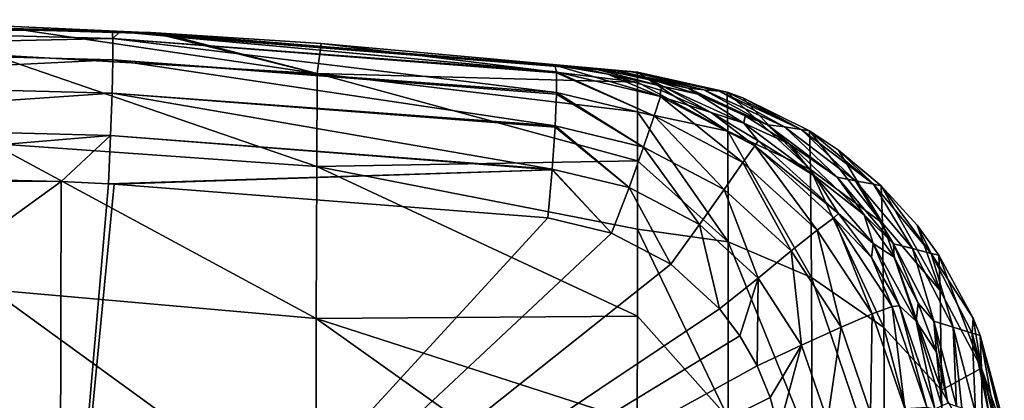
# Model space of a CAD drawing. Header units: millimetres. Extents: x -22 to 72, y 0 to 291.
# Tile 99 of 99: x 4.07 to 15.45, y 287.04 to 291.44. Entities that reach past the tile are written whole.
import ezdxf

# ---------------------------------------------------------------- set-up
doc = ezdxf.new("R2010")
doc.units = ezdxf.units.MM
doc.header["$LTSCALE"] = 65.185185
for name, color, linetype in [('23', 7, 'CONTINUOUS'), ('24', 7, 'CONTINUOUS'), ('31', 7, 'CONTINUOUS'), ('32', 7, 'CONTINUOUS'), ('40', 7, 'CONTINUOUS'), ('41', 7, 'CONTINUOUS'), ('50', 7, 'CONTINUOUS'), ('73', 7, 'CONTINUOUS'), ('74', 7, 'CONTINUOUS')]:
    doc.layers.add(name, color=color, linetype=linetype)

msp = doc.modelspace()

# ---------------------------------------------------------------- linework, layer by layer
at = {"layer": '23', "color": 7, "linetype": 'CONTINUOUS'}
for points in [[(3.748, 291.038, 27.858), (3.748, 291.376, 33.5), (7.508, 290.822, 27.676), (3.748, 291.038, 27.858)], [(3.748, 291.376, 33.5), (5.612, 291.292, 33.5), (7.508, 290.822, 27.676), (3.748, 291.376, 33.5)], [(7.508, 290.822, 27.676), (5.612, 291.292, 33.5), (5.705, 291.287, 33.5), (7.508, 290.822, 27.676)], [(7.551, 291.169, 33.5), (7.508, 290.822, 27.676), (5.705, 291.287, 33.5), (7.551, 291.169, 33.5)], [(7.508, 290.822, 27.676), (7.551, 291.169, 33.5), (11.209, 290.722, 30.242), (7.508, 290.822, 27.676)], [(7.551, 291.169, 33.5), (11.209, 290.838, 33.5), (11.209, 290.722, 30.242), (7.551, 291.169, 33.5)], [(3.745, 290.01, 22.341), (3.748, 291.038, 27.858), (7.502, 289.745, 22.066), (3.745, 290.01, 22.341)], [(7.502, 289.745, 22.066), (3.748, 291.038, 27.858), (7.508, 290.822, 27.676), (7.502, 289.745, 22.066)], [(7.502, 289.745, 22.066), (7.508, 290.822, 27.676), (11.209, 289.81, 23.902), (7.502, 289.745, 22.066)], [(11.209, 289.81, 23.902), (7.508, 290.822, 27.676), (11.209, 290.378, 27.042), (11.209, 289.81, 23.902)], [(11.209, 290.378, 27.042), (7.508, 290.822, 27.676), (11.209, 290.722, 30.242), (11.209, 290.378, 27.042)], [(3.743, 288.319, 17.018), (3.745, 290.01, 22.341), (7.496, 287.987, 16.719), (3.743, 288.319, 17.018)], [(7.496, 287.987, 16.719), (3.745, 290.01, 22.341), (7.502, 289.745, 22.066), (7.496, 287.987, 16.719)], [(7.496, 287.987, 16.719), (7.502, 289.745, 22.066), (11.207, 288.013, 17.812), (7.496, 287.987, 16.719)], [(11.208, 289.021, 20.825), (7.502, 289.745, 22.066), (11.209, 289.81, 23.902), (11.208, 289.021, 20.825)], [(11.207, 288.013, 17.812), (7.502, 289.745, 22.066), (11.208, 289.021, 20.825), (11.207, 288.013, 17.812)], [(3.742, 285.997, 11.959), (3.743, 288.319, 17.018), (7.491, 285.597, 11.687), (3.742, 285.997, 11.959)], [(7.491, 285.597, 11.687), (3.743, 288.319, 17.018), (7.496, 287.987, 16.719), (7.491, 285.597, 11.687)], [(7.491, 285.597, 11.687), (7.496, 287.987, 16.719), (11.205, 285.347, 12.011), (7.491, 285.597, 11.687)], [(11.206, 286.788, 14.871), (7.496, 287.987, 16.719), (11.207, 288.013, 17.812), (11.206, 286.788, 14.871)], [(11.205, 285.347, 12.011), (7.496, 287.987, 16.719), (11.206, 286.788, 14.871), (11.205, 285.347, 12.011)]]:
    msp.add_3dface(points, dxfattribs=at)
at = {"layer": '24', "color": 7, "linetype": 'CONTINUOUS'}
for points in [[(11.209, 290.722, 30.242), (11.209, 290.838, 33.5), (12.251, 290.155, 27.19), (11.209, 290.722, 30.242)], [(11.209, 290.838, 33.5), (12.244, 290.607, 33.5), (12.251, 290.155, 27.19), (11.209, 290.838, 33.5)], [(11.209, 290.378, 27.042), (11.209, 290.722, 30.242), (12.251, 290.155, 27.19), (11.209, 290.378, 27.042)], [(12.426, 290.54, 33.5), (13.21, 289.712, 27.279), (12.244, 290.607, 33.5), (12.426, 290.54, 33.5)], [(12.244, 290.607, 33.5), (13.21, 289.712, 27.279), (12.251, 290.155, 27.19), (12.244, 290.607, 33.5)], [(13.198, 290.158, 33.5), (13.21, 289.712, 27.279), (12.426, 290.54, 33.5), (13.198, 290.158, 33.5)], [(11.209, 289.81, 23.902), (11.209, 290.378, 27.042), (12.255, 288.876, 21.2), (11.209, 289.81, 23.902)], [(11.209, 290.378, 27.042), (12.251, 290.155, 27.19), (12.255, 288.876, 21.2), (11.209, 290.378, 27.042)], [(13.21, 289.712, 27.279), (13.22, 288.462, 21.371), (12.251, 290.155, 27.19), (13.21, 289.712, 27.279)], [(12.251, 290.155, 27.19), (13.22, 288.462, 21.371), (12.255, 288.876, 21.2), (12.251, 290.155, 27.19)], [(13.533, 289.933, 33.5), (14.04, 289.089, 27.408), (13.198, 290.158, 33.5), (13.533, 289.933, 33.5)], [(13.198, 290.158, 33.5), (14.04, 289.089, 27.408), (13.21, 289.712, 27.279), (13.198, 290.158, 33.5)], [(14.026, 289.52, 33.5), (14.04, 289.089, 27.408), (13.533, 289.933, 33.5), (14.026, 289.52, 33.5)], [(11.208, 289.021, 20.825), (11.209, 289.81, 23.902), (12.255, 288.876, 21.2), (11.208, 289.021, 20.825)], [(14.04, 289.089, 27.408), (14.055, 287.883, 21.615), (13.21, 289.712, 27.279), (14.04, 289.089, 27.408)], [(13.21, 289.712, 27.279), (14.055, 287.883, 21.615), (13.22, 288.462, 21.371), (13.21, 289.712, 27.279)], [(14.44, 289.067, 33.5), (14.708, 288.312, 27.573), (14.026, 289.52, 33.5), (14.44, 289.067, 33.5)], [(14.026, 289.52, 33.5), (14.708, 288.312, 27.573), (14.04, 289.089, 27.408), (14.026, 289.52, 33.5)], [(14.708, 288.312, 27.573), (14.724, 287.16, 21.922), (14.04, 289.089, 27.408), (14.708, 288.312, 27.573)], [(14.04, 289.089, 27.408), (14.724, 287.16, 21.922), (14.055, 287.883, 21.615), (14.04, 289.089, 27.408)], [(14.693, 288.72, 33.5), (14.708, 288.312, 27.573), (14.44, 289.067, 33.5), (14.693, 288.72, 33.5)], [(11.207, 288.013, 17.812), (11.208, 289.021, 20.825), (12.258, 286.839, 15.573), (11.207, 288.013, 17.812)], [(11.208, 289.021, 20.825), (12.255, 288.876, 21.2), (12.258, 286.839, 15.573), (11.208, 289.021, 20.825)], [(13.22, 288.462, 21.371), (13.228, 286.473, 15.817), (12.255, 288.876, 21.2), (13.22, 288.462, 21.371)], [(12.255, 288.876, 21.2), (13.228, 286.473, 15.817), (12.258, 286.839, 15.573), (12.255, 288.876, 21.2)], [(15.089, 287.992, 33.5), (15.183, 287.411, 27.76), (14.693, 288.72, 33.5), (15.089, 287.992, 33.5)], [(14.693, 288.72, 33.5), (15.183, 287.411, 27.76), (14.708, 288.312, 27.573), (14.693, 288.72, 33.5)], [(14.055, 287.883, 21.615), (14.069, 285.959, 16.16), (13.22, 288.462, 21.371), (14.055, 287.883, 21.615)], [(13.22, 288.462, 21.371), (14.069, 285.959, 16.16), (13.228, 286.473, 15.817), (13.22, 288.462, 21.371)], [(14.708, 288.312, 27.573), (15.183, 287.411, 27.76), (14.724, 287.16, 21.922), (14.708, 288.312, 27.573)], [(11.206, 286.788, 14.871), (11.207, 288.013, 17.812), (12.258, 286.839, 15.573), (11.206, 286.788, 14.871)], [(15.171, 287.791, 33.5), (15.183, 287.411, 27.76), (15.089, 287.992, 33.5), (15.171, 287.791, 33.5)], [(14.724, 287.16, 21.922), (14.742, 285.314, 16.591), (14.055, 287.883, 21.615), (14.724, 287.16, 21.922)], [(14.055, 287.883, 21.615), (14.742, 285.314, 16.591), (14.069, 285.959, 16.16), (14.055, 287.883, 21.615)], [(15.171, 287.791, 33.5), (15.438, 286.784, 33.5), (15.44, 286.676, 30.439), (15.171, 287.791, 33.5)], [(15.183, 287.411, 27.76), (15.171, 287.791, 33.5), (15.44, 286.676, 30.439), (15.183, 287.411, 27.76)], [(15.183, 287.411, 27.76), (15.199, 286.316, 22.271), (14.724, 287.16, 21.922), (15.183, 287.411, 27.76)], [(15.199, 286.316, 22.271), (15.183, 287.411, 27.76), (15.448, 285.832, 24.494), (15.199, 286.316, 22.271)], [(15.448, 285.832, 24.494), (15.183, 287.411, 27.76), (15.443, 286.357, 27.434), (15.448, 285.832, 24.494)], [(15.443, 286.357, 27.434), (15.183, 287.411, 27.76), (15.44, 286.676, 30.439), (15.443, 286.357, 27.434)], [(14.724, 287.16, 21.922), (15.199, 286.316, 22.271), (14.742, 285.314, 16.591), (14.724, 287.16, 21.922)]]:
    msp.add_3dface(points, dxfattribs=at)
at = {"layer": '31', "color": 7, "linetype": 'CONTINUOUS'}
for points in [[(5.612, 291.292, 33.5), (3.748, 291.376, 33.5), (0, 291.444, 72.375), (5.612, 291.292, 33.5)], [(5.612, 291.292, 33.5), (0, 291.444, 72.375), (5.582, 291.295, 64.6), (5.612, 291.292, 33.5)], [(0, 291.444, 150.125), (0, 291.444, 189), (5.422, 291.289, 157.9), (0, 291.444, 150.125)], [(5.422, 291.289, 157.9), (0, 291.444, 189), (5.417, 291.293, 189), (5.422, 291.289, 157.9)], [(0, 291.444, 111.25), (0, 291.444, 150.125), (5.468, 291.29, 126.8), (0, 291.444, 111.25)], [(5.468, 291.29, 126.8), (0, 291.444, 150.125), (5.422, 291.289, 157.9), (5.468, 291.29, 126.8)], [(0, 291.444, 72.375), (0, 291.444, 111.25), (5.527, 291.293, 95.7), (0, 291.444, 72.375)], [(5.527, 291.293, 95.7), (0, 291.444, 111.25), (5.468, 291.29, 126.8), (5.527, 291.293, 95.7)], [(5.582, 291.295, 64.6), (0, 291.444, 72.375), (5.527, 291.293, 95.7), (5.582, 291.295, 64.6)], [(5.422, 291.289, 157.9), (5.417, 291.293, 189), (10.771, 290.865, 163.909), (5.422, 291.289, 157.9)], [(5.417, 291.293, 189), (5.655, 291.279, 189), (10.771, 290.865, 163.909), (5.417, 291.293, 189)], [(5.468, 291.29, 126.8), (5.422, 291.289, 157.9), (10.856, 290.859, 138.058), (5.468, 291.29, 126.8)], [(10.856, 290.859, 138.058), (5.422, 291.289, 157.9), (10.811, 290.862, 150.297), (10.856, 290.859, 138.058)], [(10.811, 290.862, 150.297), (5.422, 291.289, 157.9), (10.771, 290.865, 163.909), (10.811, 290.862, 150.297)], [(5.527, 291.293, 95.7), (5.468, 291.29, 126.8), (10.973, 290.852, 111.292), (5.527, 291.293, 95.7)], [(10.973, 290.852, 111.292), (5.468, 291.29, 126.8), (10.856, 290.859, 138.058), (10.973, 290.852, 111.292)], [(5.582, 291.295, 64.6), (5.527, 291.293, 95.7), (11.14, 290.842, 71.109), (5.582, 291.295, 64.6)], [(11.14, 290.842, 71.109), (5.527, 291.293, 95.7), (11.136, 290.843, 72.333), (11.14, 290.842, 71.109)], [(11.136, 290.843, 72.333), (5.527, 291.293, 95.7), (10.973, 290.852, 111.292), (11.136, 290.843, 72.333)], [(5.705, 291.287, 33.5), (5.612, 291.292, 33.5), (5.582, 291.295, 64.6), (5.705, 291.287, 33.5)], [(7.551, 291.169, 33.5), (5.705, 291.287, 33.5), (5.582, 291.295, 64.6), (7.551, 291.169, 33.5)], [(11.209, 290.838, 33.5), (7.551, 291.169, 33.5), (5.582, 291.295, 64.6), (11.209, 290.838, 33.5)], [(11.209, 290.838, 33.5), (5.582, 291.295, 64.6), (11.14, 290.842, 71.109), (11.209, 290.838, 33.5)], [(10.771, 290.865, 163.909), (5.655, 291.279, 189), (10.738, 290.867, 189), (10.771, 290.865, 163.909)]]:
    msp.add_3dface(points, dxfattribs=at)
at = {"layer": '32', "color": 7, "linetype": 'CONTINUOUS'}
for points in [[(10.771, 290.865, 163.909), (10.738, 290.867, 189), (11.331, 290.764, 189), (10.771, 290.865, 163.909)], [(10.811, 290.862, 150.297), (10.771, 290.865, 163.909), (11.331, 290.764, 189), (10.811, 290.862, 150.297)], [(10.856, 290.859, 138.058), (10.811, 290.862, 150.297), (11.795, 290.65, 150.203), (10.856, 290.859, 138.058)], [(11.795, 290.65, 150.203), (10.811, 290.862, 150.297), (11.331, 290.764, 189), (11.795, 290.65, 150.203)], [(10.973, 290.852, 111.292), (10.856, 290.859, 138.058), (11.795, 290.65, 150.203), (10.973, 290.852, 111.292)], [(11.136, 290.843, 72.333), (10.973, 290.852, 111.292), (11.975, 290.634, 111.289), (11.136, 290.843, 72.333)], [(10.973, 290.852, 111.292), (11.795, 290.65, 150.203), (11.975, 290.634, 111.289), (10.973, 290.852, 111.292)], [(11.14, 290.842, 71.109), (11.136, 290.843, 72.333), (12.153, 290.617, 72.375), (11.14, 290.842, 71.109)], [(12.153, 290.617, 72.375), (11.136, 290.843, 72.333), (11.975, 290.634, 111.289), (12.153, 290.617, 72.375)], [(11.209, 290.838, 33.5), (11.14, 290.842, 71.109), (12.153, 290.617, 72.375), (11.209, 290.838, 33.5)], [(12.244, 290.607, 33.5), (11.209, 290.838, 33.5), (12.153, 290.617, 72.375), (12.244, 290.607, 33.5)], [(11.906, 290.583, 189), (11.795, 290.65, 150.203), (11.331, 290.764, 189), (11.906, 290.583, 189)], [(12.711, 290.229, 150.203), (11.795, 290.65, 150.203), (12.453, 290.33, 189), (12.711, 290.229, 150.203)], [(11.795, 290.65, 150.203), (12.711, 290.229, 150.203), (11.975, 290.634, 111.289), (11.795, 290.65, 150.203)], [(12.453, 290.33, 189), (11.795, 290.65, 150.203), (11.906, 290.583, 189), (12.453, 290.33, 189)], [(12.711, 290.229, 150.203), (12.909, 290.203, 111.289), (11.975, 290.634, 111.289), (12.711, 290.229, 150.203)], [(12.909, 290.203, 111.289), (12.153, 290.617, 72.375), (11.975, 290.634, 111.289), (12.909, 290.203, 111.289)], [(13.102, 290.175, 72.375), (12.244, 290.607, 33.5), (12.153, 290.617, 72.375), (13.102, 290.175, 72.375)], [(13.102, 290.175, 72.375), (12.153, 290.617, 72.375), (12.909, 290.203, 111.289), (13.102, 290.175, 72.375)], [(12.426, 290.54, 33.5), (12.244, 290.607, 33.5), (13.102, 290.175, 72.375), (12.426, 290.54, 33.5)], [(13.198, 290.158, 33.5), (12.426, 290.54, 33.5), (13.102, 290.175, 72.375), (13.198, 290.158, 33.5)], [(12.961, 290.009, 189), (12.711, 290.229, 150.203), (12.453, 290.33, 189), (12.961, 290.009, 189)], [(13.517, 289.621, 150.203), (12.711, 290.229, 150.203), (12.961, 290.009, 189), (13.517, 289.621, 150.203)], [(12.711, 290.229, 150.203), (13.517, 289.621, 150.203), (12.909, 290.203, 111.289), (12.711, 290.229, 150.203)], [(13.517, 289.621, 150.203), (13.728, 289.581, 111.289), (12.909, 290.203, 111.289), (13.517, 289.621, 150.203)], [(13.728, 289.581, 111.289), (13.102, 290.175, 72.375), (12.909, 290.203, 111.289), (13.728, 289.581, 111.289)], [(13.935, 289.54, 72.375), (13.198, 290.158, 33.5), (13.102, 290.175, 72.375), (13.935, 289.54, 72.375)], [(13.935, 289.54, 72.375), (13.102, 290.175, 72.375), (13.728, 289.581, 111.289), (13.935, 289.54, 72.375)], [(13.533, 289.933, 33.5), (13.198, 290.158, 33.5), (13.935, 289.54, 72.375), (13.533, 289.933, 33.5)], [(13.828, 289.188, 189), (13.517, 289.621, 150.203), (12.961, 290.009, 189), (13.828, 289.188, 189)], [(14.026, 289.52, 33.5), (13.533, 289.933, 33.5), (13.935, 289.54, 72.375), (14.026, 289.52, 33.5)], [(14.167, 288.852, 150.203), (13.517, 289.621, 150.203), (13.828, 289.188, 189), (14.167, 288.852, 150.203)], [(13.517, 289.621, 150.203), (14.167, 288.852, 150.203), (13.728, 289.581, 111.289), (13.517, 289.621, 150.203)], [(14.167, 288.852, 150.203), (14.388, 288.797, 111.289), (13.728, 289.581, 111.289), (14.167, 288.852, 150.203)], [(14.388, 288.797, 111.289), (13.935, 289.54, 72.375), (13.728, 289.581, 111.289), (14.388, 288.797, 111.289)], [(14.603, 288.741, 72.375), (14.026, 289.52, 33.5), (13.935, 289.54, 72.375), (14.603, 288.741, 72.375)], [(14.603, 288.741, 72.375), (13.935, 289.54, 72.375), (14.388, 288.797, 111.289), (14.603, 288.741, 72.375)], [(14.44, 289.067, 33.5), (14.026, 289.52, 33.5), (14.603, 288.741, 72.375), (14.44, 289.067, 33.5)], [(14.174, 288.698, 189), (14.167, 288.852, 150.203), (13.828, 289.188, 189), (14.174, 288.698, 189)], [(14.693, 288.72, 33.5), (14.44, 289.067, 33.5), (14.603, 288.741, 72.375), (14.693, 288.72, 33.5)], [(14.635, 287.955, 150.203), (14.167, 288.852, 150.203), (14.454, 288.165, 189), (14.635, 287.955, 150.203)], [(14.167, 288.852, 150.203), (14.635, 287.955, 150.203), (14.388, 288.797, 111.289), (14.167, 288.852, 150.203)], [(14.454, 288.165, 189), (14.167, 288.852, 150.203), (14.174, 288.698, 189), (14.454, 288.165, 189)], [(14.635, 287.955, 150.203), (14.858, 287.887, 111.289), (14.388, 288.797, 111.289), (14.635, 287.955, 150.203)], [(14.858, 287.887, 111.289), (14.603, 288.741, 72.375), (14.388, 288.797, 111.289), (14.858, 287.887, 111.289)], [(15.089, 287.992, 33.5), (14.693, 288.72, 33.5), (14.603, 288.741, 72.375), (15.089, 287.992, 33.5)], [(15.078, 287.817, 72.375), (15.089, 287.992, 33.5), (14.603, 288.741, 72.375), (15.078, 287.817, 72.375)], [(15.078, 287.817, 72.375), (14.603, 288.741, 72.375), (14.858, 287.887, 111.289), (15.078, 287.817, 72.375)], [(14.663, 287.599, 189), (14.635, 287.955, 150.203), (14.454, 288.165, 189), (14.663, 287.599, 189)], [(14.894, 286.975, 150.792), (14.635, 287.955, 150.203), (14.796, 287.009, 189), (14.894, 286.975, 150.792)], [(14.635, 287.955, 150.203), (14.894, 286.975, 150.792), (14.858, 287.887, 111.289), (14.635, 287.955, 150.203)], [(14.796, 287.009, 189), (14.635, 287.955, 150.203), (14.663, 287.599, 189), (14.796, 287.009, 189)], [(15.171, 287.791, 33.5), (15.089, 287.992, 33.5), (15.078, 287.817, 72.375), (15.171, 287.791, 33.5)], [(14.858, 287.887, 111.289), (14.894, 286.975, 150.792), (14.957, 286.953, 138.297), (14.858, 287.887, 111.289)], [(15.117, 286.896, 111.264), (15.078, 287.817, 72.375), (14.858, 287.887, 111.289), (15.117, 286.896, 111.264)], [(15.117, 286.896, 111.264), (14.858, 287.887, 111.289), (14.957, 286.953, 138.297), (15.117, 286.896, 111.264)], [(15.341, 286.818, 71.764), (15.171, 287.791, 33.5), (15.078, 287.817, 72.375), (15.341, 286.818, 71.764)], [(15.341, 286.818, 71.764), (15.078, 287.817, 72.375), (15.28, 286.839, 83.835), (15.341, 286.818, 71.764)], [(15.28, 286.839, 83.835), (15.078, 287.817, 72.375), (15.117, 286.896, 111.264), (15.28, 286.839, 83.835)], [(15.438, 286.784, 33.5), (15.171, 287.791, 33.5), (15.341, 286.818, 71.764), (15.438, 286.784, 33.5)]]:
    msp.add_3dface(points, dxfattribs=at)
at = {"layer": '40', "color": 7, "linetype": 'CONTINUOUS'}
for points in [[(5.417, 291.293, 189), (0, 291.444, 189), (0, 291.444, 211.97), (5.417, 291.293, 189)], [(5.309, 291.303, 211.94), (5.417, 291.293, 189), (0, 291.444, 211.97), (5.309, 291.303, 211.94)], [(5.136, 291.31, 234.88), (5.309, 291.303, 211.94), (0, 291.444, 211.97), (5.136, 291.31, 234.88)], [(0, 291.444, 234.941), (5.136, 291.31, 234.88), (0, 291.444, 211.97), (0, 291.444, 234.941)], [(5.309, 291.303, 211.94), (5.136, 291.31, 234.88), (10.351, 290.907, 223.132), (5.309, 291.303, 211.94)], [(10.351, 290.907, 223.132), (5.136, 291.31, 234.88), (10.253, 290.917, 234.688), (10.351, 290.907, 223.132)], [(10.253, 290.917, 234.688), (5.136, 291.31, 234.88), (5.226, 291.305, 234.877), (10.253, 290.917, 234.688)], [(5.655, 291.279, 189), (5.417, 291.293, 189), (5.309, 291.303, 211.94), (5.655, 291.279, 189)], [(10.738, 290.867, 189), (5.655, 291.279, 189), (5.309, 291.303, 211.94), (10.738, 290.867, 189)], [(10.738, 290.867, 189), (5.309, 291.303, 211.94), (10.523, 290.889, 211.261), (10.738, 290.867, 189)], [(10.523, 290.889, 211.261), (5.309, 291.303, 211.94), (10.514, 290.89, 211.877), (10.523, 290.889, 211.261)], [(10.514, 290.89, 211.877), (5.309, 291.303, 211.94), (10.351, 290.907, 223.132), (10.514, 290.89, 211.877)]]:
    msp.add_3dface(points, dxfattribs=at)
at = {"layer": '41', "color": 7, "linetype": 'CONTINUOUS'}
for points in [[(10.351, 290.907, 223.132), (10.253, 290.917, 234.688), (10.865, 290.814, 234.672), (10.351, 290.907, 223.132)], [(10.514, 290.89, 211.877), (10.351, 290.907, 223.132), (10.865, 290.814, 234.672), (10.514, 290.89, 211.877)], [(10.523, 290.889, 211.261), (10.514, 290.89, 211.877), (11.51, 290.672, 211.868), (10.523, 290.889, 211.261)], [(11.51, 290.672, 211.868), (10.514, 290.89, 211.877), (10.865, 290.814, 234.672), (11.51, 290.672, 211.868)], [(10.738, 290.867, 189), (10.523, 290.889, 211.261), (11.51, 290.672, 211.868), (10.738, 290.867, 189)], [(11.331, 290.764, 189), (10.738, 290.867, 189), (11.51, 290.672, 211.868), (11.331, 290.764, 189)], [(11.475, 290.63, 234.66), (11.51, 290.672, 211.868), (10.865, 290.814, 234.672), (11.475, 290.63, 234.66)], [(11.906, 290.583, 189), (11.331, 290.764, 189), (11.51, 290.672, 211.868), (11.906, 290.583, 189)], [(12.062, 290.369, 234.653), (11.51, 290.672, 211.868), (11.475, 290.63, 234.66), (12.062, 290.369, 234.653)], [(12.439, 290.246, 211.868), (11.906, 290.583, 189), (11.51, 290.672, 211.868), (12.439, 290.246, 211.868)], [(12.439, 290.246, 211.868), (11.51, 290.672, 211.868), (12.062, 290.369, 234.653), (12.439, 290.246, 211.868)], [(12.453, 290.33, 189), (11.906, 290.583, 189), (12.439, 290.246, 211.868), (12.453, 290.33, 189)], [(12.602, 290.041, 234.651), (12.439, 290.246, 211.868), (12.062, 290.369, 234.653), (12.602, 290.041, 234.651)], [(12.961, 290.009, 189), (12.453, 290.33, 189), (12.439, 290.246, 211.868), (12.961, 290.009, 189)], [(13.258, 289.633, 211.868), (12.961, 290.009, 189), (12.439, 290.246, 211.868), (13.258, 289.633, 211.868)], [(13.258, 289.633, 211.868), (12.439, 290.246, 211.868), (12.602, 290.041, 234.651), (13.258, 289.633, 211.868)], [(13.531, 289.202, 234.663), (13.258, 289.633, 211.868), (12.602, 290.041, 234.651), (13.531, 289.202, 234.663)], [(13.828, 289.188, 189), (12.961, 290.009, 189), (13.258, 289.633, 211.868), (13.828, 289.188, 189)], [(13.931, 288.856, 211.868), (13.828, 289.188, 189), (13.258, 289.633, 211.868), (13.931, 288.856, 211.868)], [(13.931, 288.856, 211.868), (13.258, 289.633, 211.868), (13.531, 289.202, 234.663), (13.931, 288.856, 211.868)], [(13.915, 288.692, 234.675), (13.931, 288.856, 211.868), (13.531, 289.202, 234.663), (13.915, 288.692, 234.675)], [(14.174, 288.698, 189), (13.828, 289.188, 189), (13.931, 288.856, 211.868), (14.174, 288.698, 189)], [(14.235, 288.135, 234.693), (13.931, 288.856, 211.868), (13.915, 288.692, 234.675), (14.235, 288.135, 234.693)], [(14.428, 287.957, 211.868), (14.174, 288.698, 189), (13.931, 288.856, 211.868), (14.428, 287.957, 211.868)], [(14.428, 287.957, 211.868), (13.931, 288.856, 211.868), (14.235, 288.135, 234.693), (14.428, 287.957, 211.868)], [(14.454, 288.165, 189), (14.174, 288.698, 189), (14.428, 287.957, 211.868), (14.454, 288.165, 189)], [(14.663, 287.599, 189), (14.454, 288.165, 189), (14.428, 287.957, 211.868), (14.663, 287.599, 189)], [(14.644, 286.944, 234.737), (14.428, 287.957, 211.868), (14.235, 288.135, 234.693), (14.644, 286.944, 234.737)], [(14.726, 286.979, 211.872), (14.663, 287.599, 189), (14.428, 287.957, 211.868), (14.726, 286.979, 211.872)], [(14.726, 286.979, 211.872), (14.428, 287.957, 211.868), (14.644, 286.944, 234.737), (14.726, 286.979, 211.872)], [(14.796, 287.009, 189), (14.663, 287.599, 189), (14.729, 286.98, 211.344), (14.796, 287.009, 189)], [(14.729, 286.98, 211.344), (14.663, 287.599, 189), (14.726, 286.979, 211.872), (14.729, 286.98, 211.344)]]:
    msp.add_3dface(points, dxfattribs=at)
at = {"layer": '50', "color": 7, "linetype": 'CONTINUOUS'}
for points in [[(-0.001, 289.678, 236.927), (-4.538, 289.574, 236.877), (4.547, 289.571, 236.877), (-0.001, 289.678, 236.927)], [(-4.538, 289.574, 236.877), (-4.525, 282.998, 237.382), (4.547, 289.571, 236.877), (-4.538, 289.574, 236.877)], [(4.547, 289.571, 236.877), (-4.525, 282.998, 237.382), (4.534, 282.997, 237.381), (4.547, 289.571, 236.877)], [(4.547, 289.571, 236.877), (4.534, 282.997, 237.381), (5.095, 289.544, 236.864), (4.547, 289.571, 236.877)], [(5.095, 289.544, 236.864), (4.534, 282.997, 237.381), (5.162, 289.541, 236.862), (5.095, 289.544, 236.864)], [(4.534, 282.997, 237.381), (10.172, 289.15, 236.672), (5.162, 289.541, 236.862), (4.534, 282.997, 237.381)], [(10.172, 289.15, 236.672), (4.534, 282.997, 237.381), (10.907, 288.975, 236.644), (10.172, 289.15, 236.672)], [(10.907, 288.975, 236.644), (4.534, 282.997, 237.381), (11.593, 288.614, 236.636), (10.907, 288.975, 236.644)], [(11.593, 288.614, 236.636), (4.534, 282.997, 237.381), (12.156, 288.101, 236.648), (11.593, 288.614, 236.636)], [(12.156, 288.101, 236.648), (4.534, 282.997, 237.381), (12.392, 287.785, 236.661), (12.156, 288.101, 236.648)], [(12.392, 287.785, 236.661), (4.534, 282.997, 237.381), (12.59, 287.438, 236.678), (12.392, 287.785, 236.661)], [(12.59, 287.438, 236.678), (4.534, 282.997, 237.381), (12.741, 287.073, 236.699), (12.59, 287.438, 236.678)], [(12.741, 287.073, 236.699), (4.534, 282.997, 237.381), (12.842, 286.702, 236.722), (12.741, 287.073, 236.699)]]:
    msp.add_3dface(points, dxfattribs=at)
at = {"layer": '73', "color": 7, "linetype": 'CONTINUOUS'}
for points in [[(5.136, 291.31, 234.88), (0, 291.444, 234.941), (0, 291.36, 235.514), (5.136, 291.31, 234.88)], [(-0.001, 291.115, 236.039), (5.144, 291.225, 235.452), (0, 291.36, 235.514), (-0.001, 291.115, 236.039)], [(5.144, 291.225, 235.452), (5.136, 291.31, 234.88), (0, 291.36, 235.514), (5.144, 291.225, 235.452)], [(5.144, 290.98, 235.977), (5.144, 291.225, 235.452), (-0.001, 291.115, 236.039), (5.144, 290.98, 235.977)], [(5.226, 291.305, 234.877), (5.136, 291.31, 234.88), (5.144, 291.225, 235.452), (5.226, 291.305, 234.877)], [(5.226, 291.305, 234.877), (5.144, 291.225, 235.452), (10.272, 290.841, 235.224), (5.226, 291.305, 234.877)], [(5.144, 291.225, 235.452), (5.144, 290.98, 235.977), (10.274, 290.6, 235.761), (5.144, 291.225, 235.452)], [(10.272, 290.841, 235.224), (5.144, 291.225, 235.452), (10.273, 290.83, 235.261), (10.272, 290.841, 235.224)], [(10.273, 290.83, 235.261), (5.144, 291.225, 235.452), (10.274, 290.6, 235.761), (10.273, 290.83, 235.261)], [(10.253, 290.917, 234.688), (5.226, 291.305, 234.877), (10.272, 290.841, 235.224), (10.253, 290.917, 234.688)], [(-0.001, 290.73, 236.472), (5.144, 290.98, 235.977), (-0.001, 291.115, 236.039), (-0.001, 290.73, 236.472)], [(5.136, 290.595, 236.409), (5.144, 290.98, 235.977), (-0.001, 290.73, 236.472), (5.136, 290.595, 236.409)], [(5.144, 290.98, 235.977), (5.136, 290.595, 236.409), (10.257, 290.214, 236.206), (5.144, 290.98, 235.977)], [(10.274, 290.6, 235.761), (5.144, 290.98, 235.977), (10.274, 290.584, 235.785), (10.274, 290.6, 235.761)], [(10.274, 290.584, 235.785), (5.144, 290.98, 235.977), (10.257, 290.214, 236.206), (10.274, 290.584, 235.785)], [(-0.001, 290.238, 236.777), (5.136, 290.595, 236.409), (-0.001, 290.73, 236.472), (-0.001, 290.238, 236.777)], [(5.118, 290.103, 236.713), (5.136, 290.595, 236.409), (-0.001, 290.238, 236.777), (5.118, 290.103, 236.713)], [(5.136, 290.595, 236.409), (5.118, 290.103, 236.713), (10.222, 289.715, 236.518), (5.136, 290.595, 236.409)], [(10.257, 290.214, 236.206), (5.136, 290.595, 236.409), (10.256, 290.199, 236.218), (10.257, 290.214, 236.206)], [(10.256, 290.199, 236.218), (5.136, 290.595, 236.409), (10.222, 289.715, 236.518), (10.256, 290.199, 236.218)], [(-0.001, 289.678, 236.927), (5.118, 290.103, 236.713), (-0.001, 290.238, 236.777), (-0.001, 289.678, 236.927)], [(-0.001, 289.678, 236.927), (4.547, 289.571, 236.877), (5.118, 290.103, 236.713), (-0.001, 289.678, 236.927)], [(4.547, 289.571, 236.877), (5.095, 289.544, 236.864), (5.118, 290.103, 236.713), (4.547, 289.571, 236.877)], [(5.118, 290.103, 236.713), (5.095, 289.544, 236.864), (10.221, 289.707, 236.522), (5.118, 290.103, 236.713)], [(10.222, 289.715, 236.518), (5.118, 290.103, 236.713), (10.221, 289.707, 236.522), (10.222, 289.715, 236.518)], [(5.095, 289.544, 236.864), (5.162, 289.541, 236.862), (10.221, 289.707, 236.522), (5.095, 289.544, 236.864)], [(5.162, 289.541, 236.862), (10.172, 289.15, 236.672), (10.221, 289.707, 236.522), (5.162, 289.541, 236.862)]]:
    msp.add_3dface(points, dxfattribs=at)
at = {"layer": '74', "color": 7, "linetype": 'CONTINUOUS'}
for points in [[(10.865, 290.814, 234.672), (10.253, 290.917, 234.688), (11.473, 290.557, 235.18), (10.865, 290.814, 234.672)], [(10.253, 290.917, 234.688), (10.272, 290.841, 235.224), (11.473, 290.557, 235.18), (10.253, 290.917, 234.688)], [(10.272, 290.841, 235.224), (10.273, 290.83, 235.261), (11.403, 290.332, 235.72), (10.272, 290.841, 235.224)], [(10.272, 290.841, 235.224), (11.403, 290.332, 235.72), (11.473, 290.557, 235.18), (10.272, 290.841, 235.224)], [(10.273, 290.83, 235.261), (10.274, 290.6, 235.761), (11.403, 290.332, 235.72), (10.273, 290.83, 235.261)], [(11.475, 290.63, 234.66), (10.865, 290.814, 234.672), (11.473, 290.557, 235.18), (11.475, 290.63, 234.66)], [(10.274, 290.584, 235.785), (10.257, 290.214, 236.206), (11.279, 289.971, 236.168), (10.274, 290.584, 235.785)], [(10.274, 290.6, 235.761), (10.274, 290.584, 235.785), (11.279, 289.971, 236.168), (10.274, 290.6, 235.761)], [(10.274, 290.6, 235.761), (11.279, 289.971, 236.168), (11.403, 290.332, 235.72), (10.274, 290.6, 235.761)], [(11.403, 290.332, 235.72), (12.428, 289.793, 235.71), (11.473, 290.557, 235.18), (11.403, 290.332, 235.72)], [(12.062, 290.369, 234.653), (11.475, 290.63, 234.66), (11.473, 290.557, 235.18), (12.062, 290.369, 234.653)], [(12.062, 290.369, 234.653), (11.473, 290.557, 235.18), (12.563, 289.985, 235.17), (12.062, 290.369, 234.653)], [(11.473, 290.557, 235.18), (12.428, 289.793, 235.71), (12.563, 289.985, 235.17), (11.473, 290.557, 235.18)], [(11.279, 289.971, 236.168), (12.209, 289.48, 236.159), (11.403, 290.332, 235.72), (11.279, 289.971, 236.168)], [(11.403, 290.332, 235.72), (12.209, 289.48, 236.159), (12.428, 289.793, 235.71), (11.403, 290.332, 235.72)], [(12.602, 290.041, 234.651), (12.062, 290.369, 234.653), (12.563, 289.985, 235.17), (12.602, 290.041, 234.651)], [(10.256, 290.199, 236.218), (10.222, 289.715, 236.518), (11.112, 289.503, 236.485), (10.256, 290.199, 236.218)], [(10.257, 290.214, 236.206), (10.256, 290.199, 236.218), (11.112, 289.503, 236.485), (10.257, 290.214, 236.206)], [(10.257, 290.214, 236.206), (11.112, 289.503, 236.485), (11.279, 289.971, 236.168), (10.257, 290.214, 236.206)], [(11.112, 289.503, 236.485), (11.925, 289.074, 236.477), (11.279, 289.971, 236.168), (11.112, 289.503, 236.485)], [(11.279, 289.971, 236.168), (11.925, 289.074, 236.477), (12.209, 289.48, 236.159), (11.279, 289.971, 236.168)], [(12.428, 289.793, 235.71), (13.287, 289.01, 235.732), (12.563, 289.985, 235.17), (12.428, 289.793, 235.71)], [(13.531, 289.202, 234.663), (12.602, 290.041, 234.651), (12.563, 289.985, 235.17), (13.531, 289.202, 234.663)], [(13.531, 289.202, 234.663), (12.563, 289.985, 235.17), (13.478, 289.153, 235.193), (13.531, 289.202, 234.663)], [(12.563, 289.985, 235.17), (13.287, 289.01, 235.732), (13.478, 289.153, 235.193), (12.563, 289.985, 235.17)], [(12.209, 289.48, 236.159), (12.986, 288.77, 236.178), (12.428, 289.793, 235.71), (12.209, 289.48, 236.159)], [(12.428, 289.793, 235.71), (12.986, 288.77, 236.178), (13.287, 289.01, 235.732), (12.428, 289.793, 235.71)], [(10.172, 289.15, 236.672), (10.907, 288.975, 236.644), (10.221, 289.707, 236.522), (10.172, 289.15, 236.672)], [(10.907, 288.975, 236.644), (10.222, 289.715, 236.518), (10.221, 289.707, 236.522), (10.907, 288.975, 236.644)], [(10.222, 289.715, 236.518), (10.907, 288.975, 236.644), (11.112, 289.503, 236.485), (10.222, 289.715, 236.518)], [(10.907, 288.975, 236.644), (11.593, 288.614, 236.636), (11.112, 289.503, 236.485), (10.907, 288.975, 236.644)], [(11.112, 289.503, 236.485), (11.593, 288.614, 236.636), (11.925, 289.074, 236.477), (11.112, 289.503, 236.485)], [(11.925, 289.074, 236.477), (12.602, 288.453, 236.492), (12.209, 289.48, 236.159), (11.925, 289.074, 236.477)], [(12.209, 289.48, 236.159), (12.602, 288.453, 236.492), (12.986, 288.77, 236.178), (12.209, 289.48, 236.159)], [(13.915, 288.692, 234.675), (13.531, 289.202, 234.663), (13.478, 289.153, 235.193), (13.915, 288.692, 234.675)], [(11.593, 288.614, 236.636), (12.156, 288.101, 236.648), (11.925, 289.074, 236.477), (11.593, 288.614, 236.636)], [(11.925, 289.074, 236.477), (12.156, 288.101, 236.648), (12.602, 288.453, 236.492), (11.925, 289.074, 236.477)], [(13.287, 289.01, 235.732), (13.921, 288.043, 235.779), (13.478, 289.153, 235.193), (13.287, 289.01, 235.732)], [(13.915, 288.692, 234.675), (13.478, 289.153, 235.193), (14.151, 288.128, 235.244), (13.915, 288.692, 234.675)], [(13.478, 289.153, 235.193), (13.921, 288.043, 235.779), (14.151, 288.128, 235.244), (13.478, 289.153, 235.193)], [(12.986, 288.77, 236.178), (13.562, 287.889, 236.221), (13.287, 289.01, 235.732), (12.986, 288.77, 236.178)], [(13.287, 289.01, 235.732), (13.562, 287.889, 236.221), (13.921, 288.043, 235.779), (13.287, 289.01, 235.732)], [(12.602, 288.453, 236.492), (13.105, 287.68, 236.529), (12.986, 288.77, 236.178), (12.602, 288.453, 236.492)], [(12.986, 288.77, 236.178), (13.105, 287.68, 236.529), (13.562, 287.889, 236.221), (12.986, 288.77, 236.178)], [(14.235, 288.135, 234.693), (13.915, 288.692, 234.675), (14.151, 288.128, 235.244), (14.235, 288.135, 234.693)], [(12.156, 288.101, 236.648), (12.392, 287.785, 236.661), (12.602, 288.453, 236.492), (12.156, 288.101, 236.648)], [(12.392, 287.785, 236.661), (12.59, 287.438, 236.678), (12.602, 288.453, 236.492), (12.392, 287.785, 236.661)], [(12.602, 288.453, 236.492), (12.59, 287.438, 236.678), (13.105, 287.68, 236.529), (12.602, 288.453, 236.492)], [(13.562, 287.889, 236.221), (13.903, 286.893, 236.282), (13.921, 288.043, 235.779), (13.562, 287.889, 236.221)], [(13.921, 288.043, 235.779), (13.903, 286.893, 236.282), (14.297, 286.946, 235.847), (13.921, 288.043, 235.779)], [(13.921, 288.043, 235.779), (14.297, 286.946, 235.847), (14.151, 288.128, 235.244), (13.921, 288.043, 235.779)], [(14.235, 288.135, 234.693), (14.151, 288.128, 235.244), (14.552, 286.963, 235.316), (14.235, 288.135, 234.693)], [(14.151, 288.128, 235.244), (14.297, 286.946, 235.847), (14.552, 286.963, 235.316), (14.151, 288.128, 235.244)], [(14.644, 286.944, 234.737), (14.235, 288.135, 234.693), (14.552, 286.963, 235.316), (14.644, 286.944, 234.737)], [(13.105, 287.68, 236.529), (13.403, 286.809, 236.582), (13.562, 287.889, 236.221), (13.105, 287.68, 236.529)], [(13.562, 287.889, 236.221), (13.403, 286.809, 236.582), (13.903, 286.893, 236.282), (13.562, 287.889, 236.221)], [(12.59, 287.438, 236.678), (12.741, 287.073, 236.699), (13.105, 287.68, 236.529), (12.59, 287.438, 236.678)], [(12.741, 287.073, 236.699), (12.842, 286.702, 236.722), (13.105, 287.68, 236.529), (12.741, 287.073, 236.699)], [(13.105, 287.68, 236.529), (12.842, 286.702, 236.722), (13.403, 286.809, 236.582), (13.105, 287.68, 236.529)]]:
    msp.add_3dface(points, dxfattribs=at)

doc.saveas('drawing.dxf')
